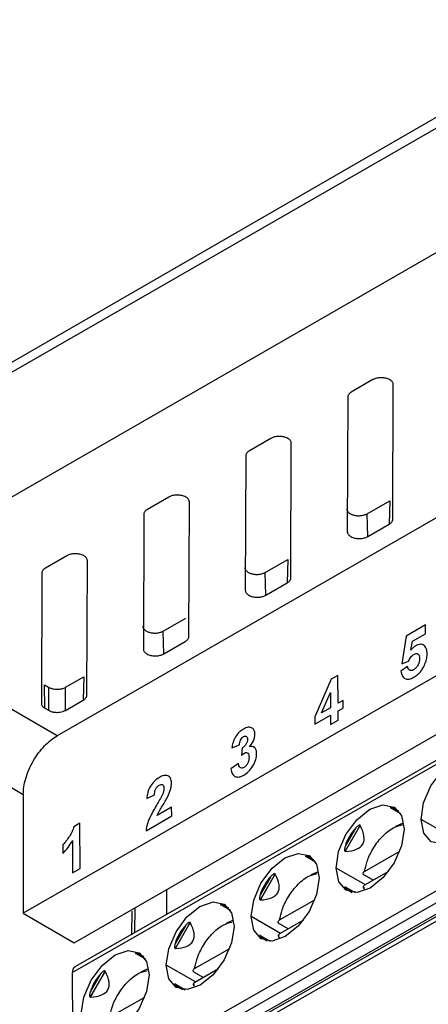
# Model space of a CAD drawing. Header units: millimetres. Extents: x 156812 to 157936, y 112087 to 113571.
# Tile 57 of 204: x 157691 to 157708, y 112288 to 112329. Entities that reach past the tile are written whole.
import ezdxf

# ---------------------------------------------------------------- set-up
doc = ezdxf.new("R2010")
doc.units = ezdxf.units.MM

msp = doc.modelspace()

# ---------------------------------------------------------------- linework, layer by layer
at = {"color": 7, "linetype": 'Continuous', "lineweight": 25}
for p, q in [((157669.129, 112302.476), (157781.528, 112367.363)), ((157682.655, 112304.693), (157745.391, 112340.778)), ((157747.806, 112331.119), (157692.213, 112299.142)), ((157692.921, 112290.519), (157737.707, 112316.279)), ((157737.724, 112315.091), (157692.962, 112289.518)), ((157737.727, 112314.92), (157692.857, 112289.285)), ((157705.379, 112313.988), (157704.482, 112313.472)), ((157706.211, 112308.172), (157706.232, 112313.782)), ((157704.335, 112313.267), (157704.314, 112307.657)), ((157701.128, 112311.542), (157700.23, 112311.026)), ((157701.96, 112305.726), (157701.98, 112311.337)), ((157700.083, 112310.822), (157700.062, 112305.212)), ((157692.879, 112284.031), (157737.803, 112309.697)), ((157693.092, 112283.664), (157737.948, 112309.291)), ((157738.303, 112309.011), (157693.515, 112283.422)), ((157693.663, 112283.408), (157738.376, 112308.953)), ((157696.876, 112309.097), (157695.979, 112308.581)), ((157697.708, 112303.281), (157697.729, 112308.891)), ((157705.146, 112308.401), (157706.086, 112308.942)), ((157706.086, 112308.942), (157706.064, 112307.968)), ((157694.08, 112283.454), (157738.518, 112308.842)), ((157695.831, 112308.376), (157695.811, 112302.766)), ((157705.167, 112307.451), (157705.146, 112308.401)), ((157704.314, 112307.651), (157704.315, 112307.615)), ((157705.167, 112307.451), (157706.064, 112307.968)), ((157692.624, 112306.651), (157691.727, 112306.135)), ((157693.456, 112300.835), (157693.477, 112306.446)), ((157700.895, 112305.956), (157701.834, 112306.496)), ((157701.834, 112306.496), (157701.812, 112305.522)), ((157691.58, 112305.931), (157691.56, 112300.503)), ((157700.915, 112305.006), (157700.895, 112305.956)), ((157700.915, 112305.006), (157701.812, 112305.522)), ((157692.213, 112299.142), (157682.655, 112304.693)), ((157696.643, 112303.511), (157697.582, 112304.051)), ((157707.569, 112303.763), (157706.771, 112303.304)), ((157707.571, 112303.398), (157707.569, 112303.763)), ((157696.664, 112302.56), (157696.643, 112303.511)), ((157706.771, 112303.304), (157706.589, 112302.147)), ((157707.026, 112303.085), (157707.571, 112303.398)), ((157710.668, 112303.174), (157707.125, 112301.136)), ((157696.664, 112302.56), (157697.561, 112303.077)), ((157706.964, 112302.709), (157707.026, 112303.085)), ((157681.384, 112302.174), (157690.807, 112296.702)), ((157706.822, 112302.04), (157706.549, 112301.842)), ((157706.589, 112302.147), (157706.864, 112302.26)), ((157692.57, 112301.168), (157693.331, 112301.605)), ((157693.331, 112301.605), (157693.309, 112300.631)), ((157703.647, 112301.507), (157702.963, 112299.942)), ((157703.921, 112301.664), (157703.647, 112301.507)), ((157703.929, 112300.498), (157703.921, 112301.664)), ((157691.685, 112301.273), (157691.863, 112301.169)), ((157691.706, 112300.298), (157691.685, 112301.273)), ((157691.863, 112301.169), (157691.863, 112300.207)), ((157692.57, 112300.206), (157692.57, 112301.168)), ((157707.125, 112301.136), (157703.582, 112299.098)), ((157703.239, 112300.102), (157703.609, 112300.948)), ((157703.609, 112300.948), (157703.614, 112300.317)), ((157691.706, 112300.298), (157691.863, 112300.207)), ((157692.57, 112300.206), (157693.309, 112300.631)), ((157703.614, 112300.317), (157703.239, 112300.102)), ((157704.139, 112300.619), (157703.929, 112300.498)), ((157703.931, 112300.183), (157704.141, 112300.303)), ((157704.141, 112300.303), (157704.139, 112300.619)), ((157702.963, 112299.942), (157702.965, 112299.627)), ((157702.965, 112299.627), (157703.616, 112300.001)), ((157703.616, 112300.001), (157703.619, 112299.613)), ((157703.934, 112299.794), (157703.931, 112300.183)), ((157703.619, 112299.613), (157703.934, 112299.794)), ((157703.582, 112299.098), (157700.039, 112297.06)), ((157699.499, 112298.639), (157699.814, 112298.766)), ((157699.929, 112298.637), (157699.902, 112298.326)), ((157699.778, 112297.989), (157699.463, 112297.763)), ((157700.039, 112297.06), (157696.496, 112295.022)), ((157690.807, 112296.702), (157690.804, 112291.748)), ((157695.956, 112296.534), (157696.272, 112296.679)), ((157696.992, 112296.167), (157696.383, 112295.817)), ((157696.995, 112295.803), (157696.992, 112296.167)), ((157706.525, 112295.908), (157706.122, 112296.144)), ((157706.325, 112296.125), (157706.176, 112296.169)), ((157706.459, 112296.004), (157706.176, 112296.169)), ((157695.924, 112295.187), (157696.995, 112295.803)), ((157693.165, 112295.502), (157692.913, 112295.357)), ((157693.179, 112293.608), (157693.165, 112295.502)), ((157704.844, 112295.414), (157704.221, 112294.331)), ((157704.232, 112294.329), (157704.852, 112295.405)), ((157708.611, 112294.96), (157707.392, 112295.655)), ((157696.496, 112295.022), (157692.953, 112292.984)), ((157704.668, 112295.307), (157704.224, 112294.537)), ((157692.455, 112294.606), (157692.457, 112294.242)), ((157692.854, 112294.775), (157692.864, 112293.427)), ((157702.982, 112293.884), (157702.579, 112294.12)), ((157702.782, 112294.1), (157702.633, 112294.145)), ((157702.916, 112293.98), (157702.633, 112294.145)), ((157705.035, 112293.493), (157706.501, 112294.33)), ((157692.864, 112293.427), (157693.179, 112293.608)), ((157701.301, 112293.39), (157700.678, 112292.307)), ((157701.124, 112293.283), (157700.681, 112292.513)), ((157700.689, 112292.304), (157701.309, 112293.381)), ((157705.068, 112292.935), (157703.849, 112293.631)), ((157705.395, 112293.122), (157705.031, 112293.33)), ((157706.028, 112293.484), (157705.037, 112292.918)), ((157692.953, 112292.984), (157690.804, 112291.748)), ((157704.227, 112292.85), (157704.639, 112292.61)), ((157696.778, 112292.738), (157696.783, 112291.701)), ((157704.232, 112292.789), (157704.325, 112292.709)), ((157704.232, 112292.789), (157704.523, 112292.619)), ((157705.006, 112292.838), (157705.011, 112292.814)), ((157699.439, 112291.86), (157699.036, 112292.096)), ((157699.239, 112292.076), (157699.09, 112292.121)), ((157699.373, 112291.956), (157699.09, 112292.121)), ((157701.492, 112291.468), (157702.957, 112292.306)), ((157690.804, 112291.748), (157692.921, 112290.519)), ((157695.336, 112290.874), (157695.351, 112291.839)), ((157695.452, 112291.975), (157695.436, 112290.931)), ((157697.757, 112291.365), (157697.135, 112290.283)), ((157697.581, 112291.259), (157697.138, 112290.489)), ((157697.146, 112290.28), (157697.766, 112291.357)), ((157701.525, 112290.911), (157700.306, 112291.607)), ((157701.852, 112291.098), (157701.488, 112291.305)), ((157702.485, 112291.46), (157701.494, 112290.894)), ((157700.684, 112290.826), (157701.095, 112290.586)), ((157701.463, 112290.814), (157701.468, 112290.79)), ((157700.689, 112290.765), (157700.782, 112290.684)), ((157700.689, 112290.765), (157700.98, 112290.595)), ((157695.896, 112289.836), (157695.493, 112290.072)), ((157695.696, 112290.052), (157695.547, 112290.097)), ((157695.83, 112289.932), (157695.547, 112290.097)), ((157697.949, 112289.444), (157699.414, 112290.281)), ((157697.982, 112288.887), (157696.763, 112289.582)), ((157692.879, 112284.031), (157692.857, 112289.285)), ((157694.214, 112289.341), (157693.592, 112288.259)), ((157694.038, 112289.235), (157693.595, 112288.464)), ((157693.603, 112288.256), (157694.223, 112289.333)), ((157698.309, 112289.074), (157697.945, 112289.281)), ((157698.942, 112289.436), (157697.951, 112288.869)), ((157697.141, 112288.802), (157697.552, 112288.561)), ((157697.92, 112288.79), (157697.925, 112288.766)), ((157697.145, 112288.741), (157697.239, 112288.66)), ((157697.145, 112288.741), (157697.437, 112288.57)), ((157694.405, 112287.42), (157695.871, 112288.257))]:
    msp.add_line(p, q, dxfattribs=at)
at = {"color": 7, "linetype": 'Continuous', "lineweight": 25, "flags": 128}
for points in [[(157680.447, 112308.631), (157737.363, 112341.348), (157782.082, 112367.054)], [(157707.392, 112295.655), (157707.497, 112296.345), (157707.802, 112297.053), (157708.261, 112297.672), (157708.803, 112298.107), (157709.345, 112298.292), (157709.807, 112298.198), (157710.116, 112297.841), (157710.227, 112297.275)], [(157710.227, 112297.275), (157710.121, 112296.585), (157709.816, 112295.876), (157709.358, 112295.258), (157708.816, 112294.823), (157708.273, 112294.638), (157707.812, 112294.731), (157707.503, 112295.088), (157707.392, 112295.655)], [(157703.849, 112293.631), (157703.954, 112294.321), (157704.259, 112295.029), (157704.718, 112295.648), (157705.259, 112296.083), (157705.802, 112296.267), (157706.264, 112296.174), (157706.573, 112295.817), (157706.684, 112295.25)], [(157706.344, 112295.375), (157706.367, 112295.389), (157706.661, 112295.52)], [(157706.684, 112295.25), (157706.578, 112294.56), (157706.273, 112293.852), (157705.815, 112293.234), (157705.273, 112292.799), (157704.73, 112292.614), (157704.269, 112292.707), (157703.96, 112293.064), (157703.849, 112293.631)], [(157700.306, 112291.607), (157700.411, 112292.297), (157700.716, 112293.005), (157701.175, 112293.623), (157701.716, 112294.058), (157702.259, 112294.243), (157702.721, 112294.15), (157703.03, 112293.793), (157703.14, 112293.226)], [(157702.801, 112293.351), (157702.824, 112293.365), (157703.118, 112293.495)], [(157703.14, 112293.226), (157703.035, 112292.536), (157702.73, 112291.828), (157702.272, 112291.209), (157701.73, 112290.774), (157701.187, 112290.59), (157700.726, 112290.683), (157700.416, 112291.04), (157700.306, 112291.607)], [(157696.763, 112289.582), (157696.868, 112290.272), (157697.173, 112290.981), (157697.631, 112291.599), (157698.173, 112292.034), (157698.716, 112292.219), (157699.177, 112292.126), (157699.487, 112291.769), (157699.597, 112291.202)], [(157699.258, 112291.327), (157699.281, 112291.34), (157699.575, 112291.471)], [(157699.597, 112291.202), (157699.492, 112290.512), (157699.187, 112289.804), (157698.729, 112289.185), (157698.187, 112288.75), (157697.644, 112288.565), (157697.183, 112288.659), (157696.873, 112289.016), (157696.763, 112289.582)], [(157693.22, 112287.558), (157693.325, 112288.248), (157693.63, 112288.956), (157694.088, 112289.575), (157694.63, 112290.01), (157695.173, 112290.195), (157695.634, 112290.101), (157695.944, 112289.744), (157696.054, 112289.178)], [(157696.054, 112289.178), (157695.949, 112288.488), (157695.644, 112287.779), (157695.186, 112287.161), (157694.644, 112286.726), (157694.101, 112286.541), (157693.64, 112286.634), (157693.33, 112286.991), (157693.22, 112287.558)], [(157695.715, 112289.303), (157695.738, 112289.316), (157696.032, 112289.447)]]:
    msp.add_lwpolyline(points, dxfattribs=at)
at = {"color": 7, "linetype": 'Continuous', "lineweight": 25}
msp.add_arc((157693.105, 112289.314), 0.249, 124.9643, 186.5861, dxfattribs=at)
for points, knots in [([(157706.232, 112313.782), (157706.231, 112313.795), (157706.229, 112313.823), (157706.213, 112313.865), (157706.184, 112313.908), (157706.141, 112313.949), (157706.082, 112313.988), (157706.009, 112314.022), (157705.925, 112314.047), (157705.835, 112314.064), (157705.742, 112314.07), (157705.652, 112314.067), (157705.569, 112314.056), (157705.495, 112314.038), (157705.431, 112314.015), (157705.396, 112313.997), (157705.379, 112313.988)], [0, 0, 0, 0, 0.058569, 0.122119, 0.19052, 0.263373, 0.339964, 0.419267, 0.5, 0.580733, 0.660036, 0.736627, 0.80948, 0.877881, 0.941431, 1, 1, 1, 1]), ([(157704.482, 112313.472), (157704.467, 112313.462), (157704.438, 112313.444), (157704.401, 112313.412), (157704.372, 112313.378), (157704.351, 112313.342), (157704.337, 112313.305), (157704.336, 112313.28), (157704.335, 112313.267)], [0, 0, 0, 0, 0.16428, 0.331409, 0.5, 0.668591, 0.83572, 1, 1, 1, 1]), ([(157701.98, 112311.337), (157701.979, 112311.35), (157701.978, 112311.377), (157701.961, 112311.419), (157701.933, 112311.462), (157701.889, 112311.504), (157701.83, 112311.543), (157701.758, 112311.576), (157701.674, 112311.602), (157701.583, 112311.618), (157701.49, 112311.625), (157701.4, 112311.622), (157701.317, 112311.61), (157701.243, 112311.592), (157701.18, 112311.57), (157701.145, 112311.551), (157701.128, 112311.542)], [0, 0, 0, 0, 0.058569, 0.122119, 0.19052, 0.263373, 0.339964, 0.419267, 0.5, 0.580733, 0.660036, 0.736627, 0.80948, 0.877881, 0.941431, 1, 1, 1, 1]), ([(157700.23, 112311.026), (157700.216, 112311.017), (157700.186, 112310.999), (157700.15, 112310.967), (157700.12, 112310.933), (157700.099, 112310.897), (157700.086, 112310.859), (157700.084, 112310.834), (157700.083, 112310.822)], [0, 0, 0, 0, 0.16428, 0.331409, 0.5, 0.668591, 0.83572, 1, 1, 1, 1]), ([(157697.729, 112308.891), (157697.728, 112308.904), (157697.726, 112308.932), (157697.71, 112308.974), (157697.681, 112309.017), (157697.637, 112309.059), (157697.579, 112309.097), (157697.506, 112309.131), (157697.422, 112309.156), (157697.331, 112309.173), (157697.239, 112309.179), (157697.149, 112309.176), (157697.065, 112309.165), (157696.992, 112309.147), (157696.928, 112309.124), (157696.893, 112309.106), (157696.876, 112309.097)], [0, 0, 0, 0, 0.058569, 0.122119, 0.19052, 0.263373, 0.339964, 0.419267, 0.5, 0.580733, 0.660036, 0.736627, 0.80948, 0.877881, 0.941431, 1, 1, 1, 1]), ([(157695.979, 112308.581), (157695.964, 112308.571), (157695.934, 112308.553), (157695.898, 112308.521), (157695.869, 112308.487), (157695.847, 112308.451), (157695.834, 112308.414), (157695.832, 112308.389), (157695.831, 112308.376)], [0, 0, 0, 0, 0.16428, 0.331409, 0.5, 0.668591, 0.83572, 1, 1, 1, 1]), ([(157704.294, 112308.607), (157704.294, 112308.593), (157704.296, 112308.564), (157704.313, 112308.523), (157704.339, 112308.483), (157704.375, 112308.446), (157704.421, 112308.412), (157704.492, 112308.373), (157704.598, 112308.336), (157704.743, 112308.315), (157704.867, 112308.318), (157704.961, 112308.333), (157705.029, 112308.35), (157705.092, 112308.373), (157705.128, 112308.392), (157705.146, 112308.401)], [0, 0, 0, 0, 0.0631806, 0.1250186, 0.1869058, 0.2502306, 0.3123056, 0.3754933, 0.5002118, 0.6249116, 0.7498439, 0.8119118, 0.874608, 0.9372648, 1, 1, 1, 1]), ([(157706.064, 112307.968), (157706.079, 112307.977), (157706.108, 112307.995), (157706.145, 112308.027), (157706.174, 112308.061), (157706.195, 112308.097), (157706.209, 112308.134), (157706.21, 112308.159), (157706.211, 112308.172)], [0, 0, 0, 0, 0.1642804, 0.3314094, 0.5, 0.6685906, 0.8357196, 1, 1, 1, 1]), ([(157704.314, 112307.657), (157704.315, 112307.644), (157704.317, 112307.616), (157704.333, 112307.573), (157704.362, 112307.529), (157704.405, 112307.485), (157704.464, 112307.445), (157704.537, 112307.41), (157704.621, 112307.384), (157704.711, 112307.368), (157704.804, 112307.363), (157704.894, 112307.367), (157704.977, 112307.38), (157705.051, 112307.4), (157705.115, 112307.424), (157705.15, 112307.442), (157705.167, 112307.451)], [0, 0, 0, 0, 0.058569, 0.122119, 0.19052, 0.263373, 0.339964, 0.419267, 0.5, 0.580733, 0.660036, 0.736627, 0.80948, 0.877881, 0.941431, 1, 1, 1, 1]), ([(157693.477, 112306.446), (157693.476, 112306.459), (157693.474, 112306.486), (157693.458, 112306.528), (157693.429, 112306.571), (157693.386, 112306.613), (157693.327, 112306.652), (157693.254, 112306.685), (157693.171, 112306.711), (157693.08, 112306.727), (157692.987, 112306.734), (157692.897, 112306.731), (157692.814, 112306.72), (157692.74, 112306.701), (157692.677, 112306.679), (157692.641, 112306.66), (157692.624, 112306.651)], [0, 0, 0, 0, 0.058569, 0.122119, 0.19052, 0.263373, 0.339964, 0.419267, 0.5, 0.580733, 0.660036, 0.736627, 0.80948, 0.877881, 0.941431, 1, 1, 1, 1]), ([(157691.727, 112306.135), (157691.712, 112306.126), (157691.683, 112306.108), (157691.646, 112306.076), (157691.617, 112306.042), (157691.596, 112306.006), (157691.582, 112305.968), (157691.581, 112305.943), (157691.58, 112305.931)], [0, 0, 0, 0, 0.16428, 0.331409, 0.5, 0.668591, 0.83572, 1, 1, 1, 1]), ([(157700.042, 112306.162), (157700.043, 112306.147), (157700.045, 112306.119), (157700.061, 112306.077), (157700.087, 112306.038), (157700.124, 112306.001), (157700.169, 112305.967), (157700.24, 112305.928), (157700.347, 112305.89), (157700.491, 112305.869), (157700.615, 112305.872), (157700.71, 112305.887), (157700.777, 112305.905), (157700.84, 112305.927), (157700.876, 112305.946), (157700.895, 112305.956)], [0, 0, 0, 0, 0.063181, 0.125019, 0.186906, 0.250231, 0.312306, 0.375493, 0.500212, 0.624912, 0.749844, 0.811912, 0.874608, 0.937265, 1, 1, 1, 1]), ([(157701.812, 112305.522), (157701.827, 112305.531), (157701.857, 112305.549), (157701.893, 112305.581), (157701.923, 112305.615), (157701.944, 112305.651), (157701.957, 112305.689), (157701.959, 112305.714), (157701.96, 112305.726)], [0, 0, 0, 0, 0.16428, 0.331409, 0.5, 0.668591, 0.83572, 1, 1, 1, 1]), ([(157700.062, 112305.212), (157700.063, 112305.198), (157700.065, 112305.17), (157700.081, 112305.127), (157700.11, 112305.083), (157700.154, 112305.04), (157700.212, 112304.999), (157700.285, 112304.965), (157700.369, 112304.939), (157700.46, 112304.923), (157700.552, 112304.917), (157700.642, 112304.922), (157700.726, 112304.935), (157700.799, 112304.954), (157700.863, 112304.978), (157700.898, 112304.997), (157700.915, 112305.006)], [0, 0, 0, 0, 0.058569, 0.122119, 0.19052, 0.263373, 0.339964, 0.419267, 0.5, 0.580733, 0.660036, 0.736627, 0.80948, 0.877881, 0.941431, 1, 1, 1, 1]), ([(157695.79, 112303.716), (157695.791, 112303.702), (157695.793, 112303.673), (157695.809, 112303.632), (157695.836, 112303.592), (157695.872, 112303.555), (157695.917, 112303.521), (157695.989, 112303.482), (157696.095, 112303.445), (157696.239, 112303.424), (157696.363, 112303.427), (157696.458, 112303.442), (157696.525, 112303.459), (157696.588, 112303.482), (157696.625, 112303.501), (157696.643, 112303.511)], [0, 0, 0, 0, 0.063181, 0.125019, 0.186906, 0.250231, 0.312306, 0.375493, 0.500212, 0.624912, 0.749844, 0.811912, 0.874608, 0.937265, 1, 1, 1, 1]), ([(157697.561, 112303.077), (157697.575, 112303.086), (157697.605, 112303.104), (157697.641, 112303.136), (157697.671, 112303.17), (157697.692, 112303.206), (157697.705, 112303.243), (157697.707, 112303.268), (157697.708, 112303.281)], [0, 0, 0, 0, 0.1642804, 0.3314094, 0.5, 0.6685906, 0.8357196, 1, 1, 1, 1]), ([(157695.811, 112302.766), (157695.812, 112302.753), (157695.814, 112302.725), (157695.83, 112302.682), (157695.858, 112302.638), (157695.902, 112302.594), (157695.961, 112302.554), (157696.033, 112302.519), (157696.117, 112302.493), (157696.208, 112302.477), (157696.301, 112302.472), (157696.391, 112302.476), (157696.474, 112302.489), (157696.548, 112302.509), (157696.611, 112302.533), (157696.647, 112302.551), (157696.664, 112302.56)], [0, 0, 0, 0, 0.058569, 0.122119, 0.19052, 0.263373, 0.339964, 0.419267, 0.5, 0.580733, 0.660036, 0.736627, 0.80948, 0.877881, 0.941431, 1, 1, 1, 1]), ([(157707.166, 112302.897), (157707.13, 112302.874), (157707.094, 112302.849), (157707.026, 112302.785), (157706.995, 112302.748), (157706.964, 112302.709)], [0, 0, 0, 0, 0.5, 0.5, 1, 1, 1, 1]), ([(157707.64, 112302.553), (157707.639, 112302.591), (157707.638, 112302.628), (157707.628, 112302.698), (157707.621, 112302.731), (157707.591, 112302.823), (157707.559, 112302.873), (157707.472, 112302.941), (157707.419, 112302.96), (157707.298, 112302.958), (157707.233, 112302.933), (157707.166, 112302.897)], [0, 0, 0, 0, 0.125, 0.125, 0.25, 0.25, 0.5, 0.5, 0.75, 0.75, 1, 1, 1, 1]), ([(157706.864, 112302.26), (157706.893, 112302.317), (157706.925, 112302.373), (157706.983, 112302.446), (157707.004, 112302.469), (157707.048, 112302.508), (157707.07, 112302.524), (157707.093, 112302.538)], [0, 0, 0, 0, 0.5, 0.5, 0.75, 0.75, 1, 1, 1, 1]), ([(157707.325, 112302.364), (157707.325, 112302.322), (157707.322, 112302.279), (157707.304, 112302.189), (157707.288, 112302.141), (157707.24, 112302.052), (157707.211, 112302.01), (157707.145, 112301.941), (157707.11, 112301.914), (157707.074, 112301.893)], [0, 0, 0, 0, 0.25, 0.25, 0.5, 0.5, 0.75, 0.75, 1, 1, 1, 1]), ([(157707.093, 112302.538), (157707.126, 112302.556), (157707.159, 112302.57), (157707.221, 112302.575), (157707.248, 112302.567), (157707.291, 112302.533), (157707.305, 112302.504), (157707.322, 112302.44), (157707.325, 112302.402), (157707.325, 112302.364)], [0, 0, 0, 0, 0.25, 0.25, 0.5, 0.5, 0.75, 0.75, 1, 1, 1, 1]), ([(157707.527, 112302.081), (157707.563, 112302.161), (157707.594, 112302.243), (157707.623, 112302.362), (157707.63, 112302.402), (157707.639, 112302.479), (157707.64, 112302.516), (157707.64, 112302.553)], [0, 0, 0, 0, 0.5, 0.5, 0.75, 0.75, 1, 1, 1, 1]), ([(157707.074, 112301.893), (157707.041, 112301.876), (157707.009, 112301.863), (157706.95, 112301.86), (157706.923, 112301.867), (157706.878, 112301.896), (157706.86, 112301.918), (157706.834, 112301.973), (157706.827, 112302.006), (157706.822, 112302.04)], [0, 0, 0, 0, 0.25, 0.25, 0.5, 0.5, 0.75, 0.75, 1, 1, 1, 1]), ([(157707.089, 112301.585), (157707.131, 112301.61), (157707.173, 112301.637), (157707.256, 112301.703), (157707.297, 112301.742), (157707.373, 112301.827), (157707.408, 112301.874), (157707.473, 112301.974), (157707.501, 112302.028), (157707.527, 112302.081)], [0, 0, 0, 0, 0.25, 0.25, 0.5, 0.5, 0.75, 0.75, 1, 1, 1, 1]), ([(157706.549, 112301.842), (157706.559, 112301.771), (157706.574, 112301.705), (157706.63, 112301.596), (157706.67, 112301.553), (157706.768, 112301.503), (157706.827, 112301.495), (157706.954, 112301.517), (157707.022, 112301.547), (157707.089, 112301.585)], [0, 0, 0, 0, 0.25, 0.25, 0.5, 0.5, 0.75, 0.75, 1, 1, 1, 1]), ([(157691.863, 112301.169), (157691.879, 112301.161), (157691.911, 112301.143), (157691.966, 112301.123), (157692.034, 112301.103), (157692.118, 112301.088), (157692.216, 112301.082), (157692.314, 112301.087), (157692.408, 112301.104), (157692.497, 112301.13), (157692.546, 112301.155), (157692.57, 112301.168)], [0, 0, 0, 0, 0.082652, 0.165762, 0.250757, 0.374482, 0.499863, 0.622384, 0.749188, 0.874545, 1, 1, 1, 1]), ([(157693.309, 112300.631), (157693.324, 112300.64), (157693.353, 112300.658), (157693.39, 112300.69), (157693.419, 112300.724), (157693.44, 112300.76), (157693.454, 112300.798), (157693.456, 112300.823), (157693.456, 112300.835)], [0, 0, 0, 0, 0.16428, 0.331409, 0.5, 0.668591, 0.83572, 1, 1, 1, 1]), ([(157691.56, 112300.503), (157691.561, 112300.49), (157691.562, 112300.465), (157691.575, 112300.428), (157691.596, 112300.392), (157691.625, 112300.358), (157691.661, 112300.326), (157691.691, 112300.307), (157691.706, 112300.298)], [0, 0, 0, 0, 0.16428, 0.331409, 0.5, 0.668591, 0.83572, 1, 1, 1, 1]), ([(157691.863, 112300.207), (157691.88, 112300.198), (157691.914, 112300.18), (157691.971, 112300.158), (157692.032, 112300.141), (157692.094, 112300.13), (157692.156, 112300.123), (157692.237, 112300.12), (157692.341, 112300.128), (157692.466, 112300.155), (157692.535, 112300.189), (157692.57, 112300.206)], [0, 0, 0, 0, 0.088128, 0.175829, 0.261941, 0.34537, 0.425162, 0.50054, 0.65537, 0.824538, 1, 1, 1, 1]), ([(157699.988, 112299.426), (157699.957, 112299.408), (157699.927, 112299.389), (157699.868, 112299.345), (157699.839, 112299.32), (157699.753, 112299.238), (157699.699, 112299.173), (157699.607, 112299.026), (157699.574, 112298.948), (157699.526, 112298.792), (157699.511, 112298.715), (157699.499, 112298.639)], [0, 0, 0, 0, 0.125, 0.125, 0.25, 0.25, 0.5, 0.5, 0.75, 0.75, 1, 1, 1, 1]), ([(157700.35, 112299.464), (157700.327, 112299.478), (157700.302, 112299.49), (157700.246, 112299.503), (157700.216, 112299.504), (157700.154, 112299.496), (157700.121, 112299.487), (157700.055, 112299.462), (157700.021, 112299.445), (157699.988, 112299.426)], [0, 0, 0, 0, 0.25, 0.25, 0.5, 0.5, 0.75, 0.75, 1, 1, 1, 1]), ([(157700.465, 112299.213), (157700.463, 112299.271), (157700.454, 112299.325), (157700.414, 112299.409), (157700.384, 112299.44), (157700.35, 112299.464)], [0, 0, 0, 0, 0.5, 0.5, 1, 1, 1, 1]), ([(157690.807, 112296.702), (157690.807, 112296.895), (157690.838, 112297.12), (157690.976, 112297.6), (157691.083, 112297.854), (157691.358, 112298.329), (157691.524, 112298.549), (157691.869, 112298.907), (157692.047, 112299.046), (157692.213, 112299.142)], [0, 0, 0, 0, 0.25, 0.25, 0.5, 0.5, 0.75, 0.75, 1, 1, 1, 1]), ([(157699.814, 112298.766), (157699.818, 112298.797), (157699.821, 112298.828), (157699.836, 112298.892), (157699.846, 112298.926), (157699.877, 112298.991), (157699.896, 112299.022), (157699.93, 112299.062), (157699.942, 112299.075), (157699.967, 112299.096), (157699.98, 112299.104), (157699.992, 112299.112)], [0, 0, 0, 0, 0.25, 0.25, 0.5, 0.5, 0.75, 0.75, 0.875, 0.875, 1, 1, 1, 1]), ([(157699.992, 112299.112), (157700.014, 112299.124), (157700.036, 112299.134), (157700.077, 112299.137), (157700.095, 112299.131), (157700.124, 112299.109), (157700.134, 112299.092), (157700.147, 112299.05), (157700.149, 112299.025), (157700.15, 112299)], [0, 0, 0, 0, 0.25, 0.25, 0.5, 0.5, 0.75, 0.75, 1, 1, 1, 1]), ([(157700.232, 112298.68), (157700.295, 112298.758), (157700.356, 112298.843), (157700.421, 112298.983), (157700.438, 112299.031), (157700.46, 112299.125), (157700.464, 112299.17), (157700.465, 112299.213)], [0, 0, 0, 0, 0.5, 0.5, 0.75, 0.75, 1, 1, 1, 1]), ([(157700.15, 112299), (157700.149, 112298.966), (157700.147, 112298.932), (157700.127, 112298.858), (157700.111, 112298.82), (157700.069, 112298.751), (157700.042, 112298.721), (157699.987, 112298.671), (157699.958, 112298.653), (157699.929, 112298.637)], [0, 0, 0, 0, 0.25, 0.25, 0.5, 0.5, 0.75, 0.75, 1, 1, 1, 1]), ([(157700.534, 112298.408), (157700.532, 112298.459), (157700.527, 112298.507), (157700.501, 112298.589), (157700.48, 112298.623), (157700.426, 112298.673), (157700.393, 112298.689), (157700.317, 112298.699), (157700.275, 112298.692), (157700.232, 112298.68)], [0, 0, 0, 0, 0.25, 0.25, 0.5, 0.5, 0.75, 0.75, 1, 1, 1, 1]), ([(157699.997, 112297.505), (157700.066, 112297.547), (157700.135, 112297.596), (157700.265, 112297.727), (157700.324, 112297.804), (157700.425, 112297.972), (157700.467, 112298.062), (157700.522, 112298.24), (157700.533, 112298.327), (157700.534, 112298.408)], [0, 0, 0, 0, 0.25, 0.25, 0.5, 0.5, 0.75, 0.75, 1, 1, 1, 1]), ([(157700.219, 112298.251), (157700.218, 112298.214), (157700.216, 112298.176), (157700.199, 112298.095), (157700.185, 112298.054), (157700.146, 112297.973), (157700.122, 112297.935), (157700.065, 112297.869), (157700.033, 112297.844), (157700.001, 112297.825)], [0, 0, 0, 0, 0.25, 0.25, 0.5, 0.5, 0.75, 0.75, 1, 1, 1, 1]), ([(157700.027, 112298.425), (157700.055, 112298.439), (157700.084, 112298.45), (157700.134, 112298.445), (157700.156, 112298.433), (157700.189, 112298.398), (157700.201, 112298.374), (157700.215, 112298.317), (157700.217, 112298.284), (157700.219, 112298.251)], [0, 0, 0, 0, 0.25, 0.25, 0.5, 0.5, 0.75, 0.75, 1, 1, 1, 1]), ([(157700.001, 112297.825), (157699.986, 112297.817), (157699.97, 112297.809), (157699.941, 112297.799), (157699.926, 112297.797), (157699.884, 112297.797), (157699.86, 112297.808), (157699.822, 112297.842), (157699.808, 112297.867), (157699.787, 112297.923), (157699.782, 112297.956), (157699.778, 112297.989)], [0, 0, 0, 0, 0.125, 0.125, 0.25, 0.25, 0.5, 0.5, 0.75, 0.75, 1, 1, 1, 1]), ([(157696.479, 112297.408), (157696.411, 112297.368), (157696.345, 112297.321), (157696.217, 112297.199), (157696.156, 112297.126), (157696.057, 112296.962), (157696.022, 112296.874), (157695.975, 112296.701), (157695.964, 112296.616), (157695.956, 112296.534)], [0, 0, 0, 0, 0.25, 0.25, 0.5, 0.5, 0.75, 0.75, 1, 1, 1, 1]), ([(157696.985, 112297.182), (157696.983, 112297.254), (157696.972, 112297.322), (157696.919, 112297.424), (157696.88, 112297.46), (157696.783, 112297.499), (157696.726, 112297.501), (157696.635, 112297.48), (157696.604, 112297.469), (157696.542, 112297.443), (157696.51, 112297.426), (157696.479, 112297.408)], [0, 0, 0, 0, 0.25, 0.25, 0.5, 0.5, 0.75, 0.75, 0.875, 0.875, 1, 1, 1, 1]), ([(157699.463, 112297.763), (157699.472, 112297.691), (157699.486, 112297.625), (157699.544, 112297.517), (157699.583, 112297.477), (157699.681, 112297.428), (157699.737, 112297.42), (157699.864, 112297.44), (157699.93, 112297.468), (157699.997, 112297.505)], [0, 0, 0, 0, 0.25, 0.25, 0.5, 0.5, 0.75, 0.75, 1, 1, 1, 1]), ([(157696.272, 112296.679), (157696.273, 112296.716), (157696.277, 112296.753), (157696.29, 112296.829), (157696.3, 112296.869), (157696.334, 112296.948), (157696.358, 112296.985), (157696.413, 112297.047), (157696.444, 112297.069), (157696.474, 112297.089)], [0, 0, 0, 0, 0.25, 0.25, 0.5, 0.5, 0.75, 0.75, 1, 1, 1, 1]), ([(157696.474, 112297.089), (157696.502, 112297.103), (157696.529, 112297.116), (157696.58, 112297.122), (157696.604, 112297.117), (157696.64, 112297.089), (157696.652, 112297.067), (157696.667, 112297.014), (157696.669, 112296.983), (157696.67, 112296.952)], [0, 0, 0, 0, 0.25, 0.25, 0.5, 0.5, 0.75, 0.75, 1, 1, 1, 1]), ([(157696.67, 112296.952), (157696.669, 112296.912), (157696.665, 112296.87), (157696.643, 112296.784), (157696.627, 112296.74), (157696.61, 112296.697)], [0, 0, 0, 0, 0.5, 0.5, 1, 1, 1, 1]), ([(157696.83, 112296.615), (157696.874, 112296.711), (157696.916, 112296.808), (157696.958, 112296.953), (157696.968, 112297), (157696.982, 112297.093), (157696.984, 112297.138), (157696.985, 112297.182)], [0, 0, 0, 0, 0.5, 0.5, 0.75, 0.75, 1, 1, 1, 1]), ([(157696.61, 112296.697), (157696.575, 112296.619), (157696.532, 112296.544), (157696.448, 112296.395), (157696.404, 112296.321), (157696.361, 112296.247)], [0, 0, 0, 0, 0.5, 0.5, 1, 1, 1, 1]), ([(157696.383, 112295.817), (157696.398, 112295.852), (157696.412, 112295.887), (157696.446, 112295.955), (157696.465, 112295.988), (157696.522, 112296.087), (157696.562, 112296.153), (157696.681, 112296.348), (157696.763, 112296.478), (157696.83, 112296.615)], [0, 0, 0, 0, 0.125, 0.125, 0.25, 0.25, 0.5, 0.5, 1, 1, 1, 1]), ([(157696.361, 112296.247), (157696.26, 112296.075), (157696.159, 112295.902), (157696.034, 112295.633), (157695.999, 112295.543), (157695.961, 112295.408), (157695.949, 112295.362), (157695.933, 112295.273), (157695.928, 112295.23), (157695.924, 112295.187)], [0, 0, 0, 0, 0.5, 0.5, 0.75, 0.75, 0.875, 0.875, 1, 1, 1, 1]), ([(157706.176, 112296.169), (157706.167, 112296.17), (157706.149, 112296.171), (157706.126, 112296.169), (157706.112, 112296.164), (157706.107, 112296.156), (157706.117, 112296.148), (157706.122, 112296.144)], [0, 0, 0, 0, 0.271288, 0.5011139, 0.7241186, 0.8836285, 1, 1, 1, 1]), ([(157692.913, 112295.357), (157692.894, 112295.288), (157692.87, 112295.219), (157692.807, 112295.082), (157692.769, 112295.015), (157692.688, 112294.89), (157692.645, 112294.828), (157692.576, 112294.74), (157692.553, 112294.711), (157692.505, 112294.657), (157692.48, 112294.631), (157692.455, 112294.606)], [0, 0, 0, 0, 0.25, 0.25, 0.5, 0.5, 0.75, 0.75, 0.875, 0.875, 1, 1, 1, 1]), ([(157704.232, 112294.329), (157704.602, 112294.345), (157704.853, 112294.446), (157705.065, 112294.814), (157705.025, 112295.081), (157704.852, 112295.405)], [0, 0, 0, 0, 0.5, 0.5, 1, 1, 1, 1]), ([(157704.844, 112295.414), (157704.84, 112295.415), (157704.831, 112295.419), (157704.814, 112295.416), (157704.794, 112295.409), (157704.772, 112295.397), (157704.742, 112295.377), (157704.706, 112295.347), (157704.681, 112295.321), (157704.668, 112295.307)], [0, 0, 0, 0, 0.067582, 0.145503, 0.241356, 0.359321, 0.501644, 0.730831, 1, 1, 1, 1]), ([(157705.035, 112293.493), (157705.065, 112293.633), (157705.132, 112293.941), (157705.373, 112294.451), (157705.747, 112294.953), (157706.212, 112295.343), (157706.511, 112295.414), (157706.651, 112295.447)], [0, 0, 0, 0, 0.157269, 0.345096, 0.56074, 0.793563, 1, 1, 1, 1]), ([(157692.457, 112294.242), (157692.532, 112294.318), (157692.604, 112294.401), (157692.738, 112294.581), (157692.798, 112294.677), (157692.854, 112294.775)], [0, 0, 0, 0, 0.5, 0.5, 1, 1, 1, 1]), ([(157704.224, 112294.537), (157704.219, 112294.518), (157704.21, 112294.483), (157704.201, 112294.431), (157704.199, 112294.388), (157704.203, 112294.35), (157704.216, 112294.337), (157704.221, 112294.331)], [0, 0, 0, 0, 0.271288, 0.501114, 0.724119, 0.883628, 1, 1, 1, 1]), ([(157702.633, 112294.145), (157702.624, 112294.146), (157702.606, 112294.147), (157702.583, 112294.144), (157702.569, 112294.139), (157702.564, 112294.131), (157702.574, 112294.123), (157702.579, 112294.12)], [0, 0, 0, 0, 0.271288, 0.501114, 0.724119, 0.883628, 1, 1, 1, 1]), ([(157700.689, 112292.304), (157701.059, 112292.321), (157701.31, 112292.421), (157701.522, 112292.789), (157701.482, 112293.056), (157701.309, 112293.381)], [0, 0, 0, 0, 0.5, 0.5, 1, 1, 1, 1]), ([(157701.301, 112293.39), (157701.297, 112293.391), (157701.288, 112293.394), (157701.271, 112293.392), (157701.251, 112293.385), (157701.228, 112293.373), (157701.199, 112293.352), (157701.163, 112293.323), (157701.138, 112293.297), (157701.124, 112293.283)], [0, 0, 0, 0, 0.067582, 0.145503, 0.241356, 0.359321, 0.501644, 0.730831, 1, 1, 1, 1]), ([(157701.492, 112291.468), (157701.522, 112291.609), (157701.589, 112291.917), (157701.83, 112292.427), (157702.204, 112292.928), (157702.65, 112293.306), (157702.931, 112293.375), (157703.054, 112293.405)], [0, 0, 0, 0, 0.161548, 0.354484, 0.575996, 0.815154, 1, 1, 1, 1]), ([(157705.031, 112293.33), (157705.023, 112293.335), (157705.006, 112293.346), (157704.988, 112293.366), (157704.976, 112293.388), (157704.972, 112293.415), (157704.982, 112293.454), (157705.015, 112293.478), (157705.035, 112293.493)], [0, 0, 0, 0, 0.118925, 0.243507, 0.371714, 0.501127, 0.69663, 1, 1, 1, 1]), ([(157704.227, 112292.85), (157704.224, 112292.852), (157704.217, 112292.856), (157704.21, 112292.855), (157704.207, 112292.851), (157704.206, 112292.844), (157704.209, 112292.831), (157704.217, 112292.813), (157704.226, 112292.797), (157704.232, 112292.789)], [0, 0, 0, 0, 0.0675824, 0.145503, 0.2413559, 0.3593213, 0.5016441, 0.7308311, 1, 1, 1, 1]), ([(157705.037, 112292.918), (157705.028, 112292.912), (157705.01, 112292.901), (157704.993, 112292.881), (157704.982, 112292.864), (157704.978, 112292.849), (157704.975, 112292.825), (157704.985, 112292.79), (157705.018, 112292.766), (157705.034, 112292.755)], [0, 0, 0, 0, 0.130738, 0.249706, 0.352705, 0.436995, 0.501138, 0.757361, 1, 1, 1, 1]), ([(157700.681, 112292.513), (157700.676, 112292.494), (157700.666, 112292.459), (157700.658, 112292.407), (157700.656, 112292.363), (157700.66, 112292.325), (157700.673, 112292.313), (157700.678, 112292.307)], [0, 0, 0, 0, 0.271288, 0.501114, 0.724119, 0.883628, 1, 1, 1, 1]), ([(157699.09, 112292.121), (157699.08, 112292.122), (157699.062, 112292.123), (157699.04, 112292.12), (157699.026, 112292.115), (157699.021, 112292.107), (157699.031, 112292.099), (157699.036, 112292.096)], [0, 0, 0, 0, 0.271288, 0.501114, 0.724119, 0.883628, 1, 1, 1, 1]), ([(157697.146, 112290.28), (157697.516, 112290.296), (157697.767, 112290.397), (157697.979, 112290.765), (157697.939, 112291.032), (157697.766, 112291.357)], [0, 0, 0, 0, 0.5, 0.5, 1, 1, 1, 1]), ([(157697.757, 112291.365), (157697.754, 112291.367), (157697.745, 112291.37), (157697.728, 112291.368), (157697.708, 112291.361), (157697.685, 112291.348), (157697.656, 112291.328), (157697.62, 112291.299), (157697.595, 112291.273), (157697.581, 112291.259)], [0, 0, 0, 0, 0.067582, 0.145503, 0.241356, 0.359321, 0.501644, 0.730831, 1, 1, 1, 1]), ([(157697.949, 112289.444), (157697.979, 112289.584), (157698.046, 112289.893), (157698.287, 112290.402), (157698.661, 112290.904), (157699.107, 112291.282), (157699.388, 112291.351), (157699.51, 112291.381)], [0, 0, 0, 0, 0.161548, 0.354484, 0.575996, 0.815154, 1, 1, 1, 1]), ([(157701.488, 112291.305), (157701.48, 112291.311), (157701.463, 112291.322), (157701.445, 112291.342), (157701.433, 112291.364), (157701.429, 112291.391), (157701.439, 112291.43), (157701.472, 112291.454), (157701.492, 112291.468)], [0, 0, 0, 0, 0.118925, 0.243507, 0.371714, 0.501127, 0.69663, 1, 1, 1, 1]), ([(157700.684, 112290.826), (157700.681, 112290.828), (157700.674, 112290.831), (157700.667, 112290.831), (157700.663, 112290.827), (157700.663, 112290.82), (157700.666, 112290.807), (157700.673, 112290.788), (157700.683, 112290.773), (157700.689, 112290.765)], [0, 0, 0, 0, 0.067582, 0.145503, 0.241356, 0.359321, 0.501644, 0.730831, 1, 1, 1, 1]), ([(157701.494, 112290.894), (157701.485, 112290.888), (157701.467, 112290.876), (157701.45, 112290.857), (157701.439, 112290.84), (157701.434, 112290.825), (157701.432, 112290.801), (157701.442, 112290.766), (157701.475, 112290.742), (157701.491, 112290.731)], [0, 0, 0, 0, 0.1307377, 0.2497056, 0.3527051, 0.436995, 0.5011381, 0.7573612, 1, 1, 1, 1]), ([(157697.138, 112290.489), (157697.133, 112290.47), (157697.123, 112290.435), (157697.115, 112290.383), (157697.113, 112290.339), (157697.117, 112290.301), (157697.129, 112290.288), (157697.135, 112290.283)], [0, 0, 0, 0, 0.271288, 0.501114, 0.724119, 0.883628, 1, 1, 1, 1]), ([(157695.547, 112290.097), (157695.537, 112290.097), (157695.519, 112290.098), (157695.497, 112290.096), (157695.483, 112290.091), (157695.478, 112290.083), (157695.488, 112290.075), (157695.493, 112290.072)], [0, 0, 0, 0, 0.271288, 0.501114, 0.724119, 0.883628, 1, 1, 1, 1]), ([(157693.603, 112288.256), (157693.972, 112288.272), (157694.224, 112288.373), (157694.436, 112288.741), (157694.396, 112289.008), (157694.223, 112289.333)], [0, 0, 0, 0, 0.5, 0.5, 1, 1, 1, 1]), ([(157694.214, 112289.341), (157694.21, 112289.343), (157694.202, 112289.346), (157694.185, 112289.343), (157694.165, 112289.336), (157694.142, 112289.324), (157694.113, 112289.304), (157694.077, 112289.274), (157694.052, 112289.249), (157694.038, 112289.235)], [0, 0, 0, 0, 0.067582, 0.145503, 0.241356, 0.359321, 0.501644, 0.730831, 1, 1, 1, 1]), ([(157694.405, 112287.42), (157694.436, 112287.56), (157694.502, 112287.868), (157694.744, 112288.378), (157695.118, 112288.88), (157695.564, 112289.258), (157695.845, 112289.326), (157695.967, 112289.356)], [0, 0, 0, 0, 0.161548, 0.354484, 0.575996, 0.815154, 1, 1, 1, 1]), ([(157697.945, 112289.281), (157697.937, 112289.286), (157697.92, 112289.297), (157697.902, 112289.317), (157697.89, 112289.339), (157697.886, 112289.366), (157697.896, 112289.405), (157697.929, 112289.429), (157697.949, 112289.444)], [0, 0, 0, 0, 0.1189253, 0.2435075, 0.3717142, 0.5011266, 0.6966303, 1, 1, 1, 1]), ([(157697.141, 112288.802), (157697.138, 112288.804), (157697.131, 112288.807), (157697.124, 112288.807), (157697.12, 112288.803), (157697.12, 112288.795), (157697.122, 112288.783), (157697.13, 112288.764), (157697.14, 112288.749), (157697.145, 112288.741)], [0, 0, 0, 0, 0.067582, 0.145503, 0.241356, 0.359321, 0.501644, 0.730831, 1, 1, 1, 1]), ([(157697.951, 112288.869), (157697.942, 112288.863), (157697.924, 112288.852), (157697.907, 112288.833), (157697.896, 112288.815), (157697.891, 112288.801), (157697.888, 112288.777), (157697.899, 112288.741), (157697.932, 112288.718), (157697.948, 112288.706)], [0, 0, 0, 0, 0.130738, 0.249706, 0.352705, 0.436995, 0.501138, 0.757361, 1, 1, 1, 1]), ([(157693.595, 112288.464), (157693.59, 112288.445), (157693.58, 112288.411), (157693.572, 112288.359), (157693.57, 112288.315), (157693.574, 112288.277), (157693.586, 112288.264), (157693.592, 112288.259)], [0, 0, 0, 0, 0.271288, 0.501114, 0.724119, 0.883628, 1, 1, 1, 1])]:
    msp.add_open_spline(points, degree=3, knots=knots, dxfattribs=at)
for points in [[(157699.902, 112298.326), (157699.942, 112298.364), (157699.984, 112298.399), (157700.027, 112298.425)], [(157704.852, 112295.405), (157704.85, 112295.409), (157704.847, 112295.412), (157704.844, 112295.414)], [(157704.668, 112295.307), (157704.464, 112295.092), (157704.308, 112294.822), (157704.224, 112294.537)], [(157704.221, 112294.331), (157704.224, 112294.329), (157704.228, 112294.328), (157704.232, 112294.329)], [(157701.124, 112293.283), (157700.92, 112293.068), (157700.765, 112292.798), (157700.681, 112292.513)], [(157701.309, 112293.381), (157701.307, 112293.385), (157701.304, 112293.388), (157701.301, 112293.39)], [(157700.678, 112292.307), (157700.681, 112292.305), (157700.685, 112292.304), (157700.689, 112292.304)], [(157697.581, 112291.259), (157697.377, 112291.043), (157697.222, 112290.774), (157697.138, 112290.489)], [(157697.766, 112291.357), (157697.764, 112291.36), (157697.761, 112291.363), (157697.757, 112291.365)], [(157697.135, 112290.283), (157697.138, 112290.281), (157697.142, 112290.28), (157697.146, 112290.28)], [(157694.038, 112289.235), (157693.834, 112289.019), (157693.679, 112288.749), (157693.595, 112288.464)], [(157694.223, 112289.333), (157694.221, 112289.336), (157694.218, 112289.339), (157694.214, 112289.341)], [(157693.592, 112288.259), (157693.595, 112288.257), (157693.599, 112288.256), (157693.603, 112288.256)]]:
    msp.add_open_spline(points, degree=3, dxfattribs=at)

doc.saveas('drawing.dxf')
